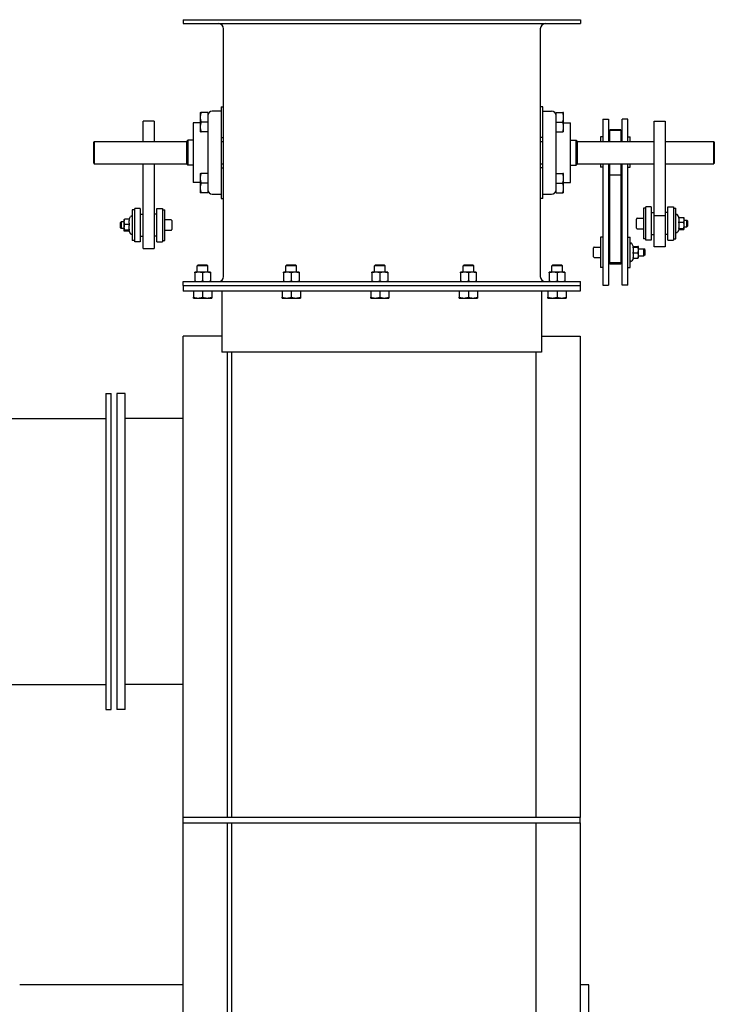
# Model space of a CAD drawing. Header units: inches. Extents: x 24 to 1128, y -74 to 748.
# Tile 97 of 256: x 327 to 359, y 308 to 352. Entities that reach past the tile are written whole.
import ezdxf

# ---------------------------------------------------------------- set-up
doc = ezdxf.new("R2010")
doc.units = ezdxf.units.IN
doc.header["$LTSCALE"] = 32
doc.header["$MEASUREMENT"] = 0
doc.layers.add('Visible (ANSI)', color=7, linetype='Continuous', lineweight=30)

msp = doc.modelspace()

# ---------------------------------------------------------------- linework, layer by layer
at = {"layer": 'Visible (ANSI)'}
for p, q in [((334.65614, 352.36766), (352.59364, 352.36766)), ((334.65614, 352.36766), (334.65614, 352.18836)), ((334.65614, 352.18836), (352.59364, 352.18836)), ((336.47684, 340.77696), (336.47684, 351.95836)), ((350.77294, 351.95836), (350.77294, 340.77696)), ((352.59364, 352.36766), (352.59364, 352.18836)), ((336.36784, 348.43016), (336.47684, 348.43016)), ((336.36784, 348.43016), (336.36784, 347.2708)), ((350.88194, 348.43016), (350.77294, 348.43016)), ((350.88194, 348.42936), (350.77294, 348.42936)), ((350.88194, 348.42936), (350.88194, 348.43016)), ((350.88194, 347.26984), (350.88194, 348.42936)), ((335.42409, 348.18016), (335.42409, 347.96141)), ((335.42409, 347.96141), (335.42409, 347.52391)), ((335.76784, 348.18016), (335.46317, 348.18016)), ((335.76784, 348.18016), (335.76784, 347.74266)), ((336.36784, 348.24266), (335.96784, 348.24266)), ((350.88194, 348.24267), (351.28194, 348.24267)), ((351.48194, 348.17935), (351.48194, 348.17936)), ((351.48194, 348.17936), (351.78662, 348.17936)), ((351.48194, 347.74185), (351.48194, 348.17935)), ((351.48194, 348.17935), (351.78662, 348.17935)), ((351.82569, 347.9606), (351.82569, 348.17935)), ((351.82569, 347.5231), (351.82569, 347.9606)), ((333.34364, 347.78128), (332.84364, 347.78128)), ((332.84364, 346.86766), (332.84364, 347.78128)), ((333.34364, 347.78128), (333.34364, 346.86766)), ((335.42409, 347.71141), (335.11154, 347.71141)), ((335.11154, 347.71141), (335.11154, 345.02391)), ((335.42409, 347.52391), (335.42409, 347.30516)), ((335.76784, 347.74266), (335.46317, 347.74266)), ((335.76784, 347.74266), (335.76784, 347.38728)), ((351.48194, 347.38629), (351.48194, 347.74185)), ((351.48194, 347.74185), (351.78662, 347.74185)), ((351.82569, 347.71101), (352.13824, 347.71101)), ((351.82569, 347.30435), (351.82569, 347.5231)), ((352.13824, 345.02351), (352.13824, 347.71101)), ((353.59364, 347.87959), (353.59364, 346.86766)), ((353.59364, 347.87959), (353.84364, 347.87959)), ((353.84364, 347.87959), (353.84364, 346.86766)), ((354.71864, 347.87959), (354.46864, 347.87959)), ((354.46864, 346.86766), (354.46864, 347.87959)), ((354.71864, 346.86766), (354.71864, 347.87959)), ((355.90614, 343.51604), (355.90614, 347.78186)), ((355.90614, 347.78186), (356.40614, 347.78186)), ((356.40614, 347.78186), (356.40614, 343.51604)), ((335.76784, 347.30516), (335.46317, 347.30516)), ((335.76784, 347.38728), (335.76784, 345.34805)), ((336.36784, 347.2708), (336.36784, 345.46453)), ((350.88194, 345.46357), (350.88194, 347.26984)), ((351.48194, 345.34706), (351.48194, 347.38629)), ((351.48194, 347.30435), (351.78662, 347.30435)), ((353.59364, 347.07981), (353.48464, 347.07981)), ((353.48464, 347.07981), (353.48464, 346.86766)), ((353.90614, 347.39504), (353.90614, 347.3962)), ((353.90614, 347.3962), (354.40614, 347.3962)), ((353.90614, 347.36217), (353.90614, 347.39504)), ((354.40614, 347.39504), (353.90614, 347.39504)), ((353.90614, 346.86766), (353.90614, 347.36217)), ((354.40614, 347.36217), (353.90614, 347.36217)), ((354.40614, 347.3962), (354.40614, 347.39504)), ((354.40614, 347.39504), (354.40614, 347.36217)), ((354.40614, 347.36217), (354.40614, 346.86766)), ((354.71864, 347.07981), (354.82764, 347.07981)), ((354.82764, 346.86766), (354.82764, 347.07981)), ((330.62489, 346.84766), (330.64489, 346.86766)), ((330.62489, 345.88766), (330.62489, 346.84766)), ((330.64489, 346.86766), (330.64489, 345.86766)), ((330.64489, 346.86766), (334.81464, 346.86766)), ((334.81464, 346.88266), (334.86464, 346.93266)), ((334.81464, 345.85266), (334.81464, 346.88266)), ((334.86464, 346.93266), (334.86464, 345.80266)), ((335.11154, 346.93266), (334.86464, 346.93266)), ((336.36784, 347.05516), (336.47684, 347.05516)), ((336.36784, 346.86766), (336.47684, 346.86766)), ((350.88194, 347.05436), (350.77294, 347.05436)), ((350.77294, 346.86766), (350.88194, 346.86766)), ((352.13824, 346.93226), (352.38514, 346.93226)), ((352.43514, 346.88226), (352.38514, 346.93226)), ((352.38514, 345.80226), (352.38514, 346.93226)), ((352.43514, 346.88226), (352.43514, 345.85226)), ((352.43514, 346.86766), (355.90614, 346.86766)), ((353.84364, 346.89231), (353.90614, 346.89231)), ((354.46864, 346.89231), (354.40614, 346.89231)), ((356.40614, 346.86766), (358.60489, 346.86766)), ((358.62489, 346.84766), (358.60489, 346.86766)), ((358.60489, 345.86766), (358.60489, 346.86766)), ((358.62489, 346.84766), (358.62489, 345.88766)), ((330.62489, 345.88766), (330.64489, 345.86766)), ((330.64489, 345.86766), (334.81464, 345.86766)), ((332.84364, 342.04489), (332.84364, 345.86766)), ((333.34364, 345.86766), (333.34364, 342.04489)), ((334.81464, 345.85266), (334.86464, 345.80266)), ((335.11154, 345.80266), (334.86464, 345.80266)), ((336.36784, 345.86766), (336.47684, 345.86766)), ((350.77294, 345.86766), (350.88194, 345.86766)), ((352.13824, 345.80226), (352.38514, 345.80226)), ((352.43514, 345.85226), (352.38514, 345.80226)), ((352.43514, 345.86766), (355.90614, 345.86766)), ((353.48464, 345.86766), (353.48464, 345.70481)), ((353.59364, 345.86766), (353.59364, 340.38227)), ((353.84364, 345.86766), (353.84364, 340.38227)), ((353.90614, 345.3622), (353.90614, 345.86766)), ((354.40614, 345.86766), (354.40614, 345.3622)), ((354.46864, 340.38227), (354.46864, 345.86766)), ((354.71864, 340.38227), (354.71864, 345.86766)), ((354.82764, 345.70481), (354.82764, 345.86766)), ((356.40614, 345.86766), (358.60489, 345.86766)), ((358.62489, 345.88766), (358.60489, 345.86766)), ((335.42409, 345.43016), (335.42409, 345.21141)), ((335.76784, 345.43016), (335.46317, 345.43016)), ((335.76784, 345.34805), (335.76784, 344.99266)), ((336.36784, 345.68016), (336.47684, 345.68016)), ((336.36784, 345.46453), (336.36784, 344.30516)), ((350.88194, 345.68016), (350.77294, 345.68016)), ((350.88194, 345.67936), (350.77294, 345.67936)), ((350.88194, 344.30436), (350.88194, 345.46357)), ((351.48194, 345.42936), (351.78662, 345.42936)), ((351.48194, 345.42935), (351.78662, 345.42935)), ((351.48194, 344.99185), (351.48194, 345.34706)), ((351.82569, 345.2106), (351.82569, 345.42935)), ((353.59364, 345.70481), (353.48464, 345.70481)), ((353.90614, 345.3622), (354.40614, 345.3622)), ((353.90614, 341.39872), (353.90614, 345.3622)), ((354.40614, 345.3622), (354.40614, 341.39872)), ((354.71864, 345.70481), (354.82764, 345.70481)), ((335.42409, 345.02391), (335.11154, 345.02391)), ((335.42409, 345.21141), (335.42409, 344.77391)), ((335.76784, 344.99266), (335.46317, 344.99266)), ((335.76784, 344.99266), (335.76784, 344.55516)), ((351.48194, 344.55435), (351.48194, 344.99185)), ((351.48194, 344.99185), (351.78662, 344.99185)), ((351.82569, 344.7731), (351.82569, 345.2106)), ((351.82569, 345.02351), (352.13824, 345.02351)), ((335.42409, 344.77391), (335.42409, 344.55516)), ((335.76784, 344.55516), (335.46317, 344.55516)), ((335.96784, 344.49266), (336.36784, 344.49266)), ((350.88194, 344.49185), (351.28194, 344.49185)), ((351.48194, 344.55435), (351.78662, 344.55435)), ((351.82569, 344.55435), (351.82569, 344.7731)), ((336.36784, 344.30516), (336.47684, 344.30516)), ((350.88194, 344.30436), (350.77294, 344.30436)), ((332.46864, 343.78237), (332.35964, 343.78237)), ((332.35964, 343.78237), (332.35964, 342.40737)), ((332.46864, 342.34487), (332.46864, 343.84487)), ((332.71864, 343.84487), (332.46864, 343.84487)), ((332.71864, 343.84487), (332.71864, 342.34487)), ((332.71864, 343.59487), (332.84364, 343.59487)), ((333.46864, 343.59487), (333.34364, 343.59487)), ((333.46864, 343.84487), (333.71864, 343.84487)), ((333.46864, 342.34487), (333.46864, 343.84487)), ((333.71864, 343.84487), (333.71864, 342.34487)), ((333.71864, 343.78237), (333.82764, 343.78237)), ((333.82764, 342.40737), (333.82764, 343.78237)), ((355.53114, 343.8558), (355.42214, 343.8558)), ((355.42214, 343.8558), (355.42214, 342.4808)), ((355.53114, 342.4183), (355.53114, 343.9183)), ((355.78114, 343.9183), (355.53114, 343.9183)), ((355.78114, 343.9183), (355.78114, 342.4183)), ((355.78114, 343.6683), (355.90614, 343.6683)), ((355.90614, 342.10959), (355.90614, 343.51604)), ((356.40614, 343.51604), (355.90614, 343.51604)), ((356.53114, 343.6683), (356.40614, 343.6683)), ((356.40614, 343.51604), (356.40614, 342.10959)), ((356.53114, 343.9183), (356.78114, 343.9183)), ((356.53114, 342.4183), (356.53114, 343.9183)), ((356.78114, 343.9183), (356.78114, 342.4183)), ((356.78114, 343.8558), (356.89014, 343.8558)), ((356.89014, 342.4808), (356.89014, 343.8558)), ((357.03249, 343.44104), (356.96479, 343.5583)), ((331.82764, 343.21807), (331.86069, 343.25087)), ((331.82764, 342.97167), (331.82764, 343.21807)), ((331.86069, 343.25087), (331.86069, 342.93887)), ((331.98464, 343.25087), (331.86069, 343.25087)), ((331.98464, 343.34487), (331.98561, 343.34654)), ((331.98464, 343.34487), (331.98464, 343.24398)), ((331.98464, 343.24398), (331.98464, 342.99565)), ((332.2265, 343.35983), (332.00697, 343.35983)), ((332.2265, 343.12813), (332.00697, 343.12813)), ((332.21281, 343.35983), (332.285, 343.48487)), ((334.10764, 343.32937), (333.82764, 343.32937)), ((334.13964, 343.29737), (334.13964, 342.89237)), ((355.11014, 342.9658), (355.11014, 343.3708)), ((355.14214, 343.4028), (355.42214, 343.4028)), ((357.02329, 343.44104), (357.24282, 343.44104)), ((357.02329, 343.22275), (357.24282, 343.22275)), ((357.26514, 343.4183), (357.26251, 343.42287)), ((357.26514, 343.33189), (357.26514, 343.4183)), ((357.26514, 343.08638), (357.26514, 343.33189)), ((357.26514, 343.3243), (357.38909, 343.3243)), ((357.26514, 342.92279), (357.26514, 343.08638)), ((357.42214, 343.2915), (357.38909, 343.3243)), ((357.38909, 343.0123), (357.38909, 343.3243)), ((357.42214, 343.2915), (357.42214, 343.0451)), ((331.82764, 342.97167), (331.86069, 342.93887)), ((331.98464, 342.93887), (331.86069, 342.93887)), ((331.98464, 342.99565), (331.98464, 342.84653)), ((331.98464, 342.84653), (331.98464, 342.84487)), ((331.98464, 342.84487), (331.98561, 342.84319)), ((332.2265, 342.86316), (332.00697, 342.86316)), ((332.21281, 342.8299), (332.00697, 342.8299)), ((332.20514, 342.84319), (332.285, 342.70487)), ((334.10764, 342.86037), (333.82764, 342.86037)), ((355.14214, 342.9338), (355.42214, 342.9338)), ((355.78114, 342.6683), (355.90614, 342.6683)), ((356.53114, 342.6683), (356.40614, 342.6683)), ((357.04298, 342.91373), (356.96479, 342.7783)), ((357.02329, 342.95001), (357.24282, 342.95001)), ((357.03249, 342.89556), (357.24282, 342.89556)), ((357.26514, 342.9183), (357.26251, 342.91373)), ((357.26514, 343.0123), (357.38909, 343.0123)), ((357.26514, 342.9183), (357.26514, 342.92279)), ((357.42214, 343.0451), (357.38909, 343.0123)), ((332.46864, 342.40737), (332.35964, 342.40737)), ((332.71864, 342.34487), (332.46864, 342.34487)), ((332.71864, 342.59487), (332.84364, 342.59487)), ((333.46864, 342.59487), (333.34364, 342.59487)), ((333.46864, 342.34487), (333.71864, 342.34487)), ((333.71864, 342.40737), (333.82764, 342.40737)), ((353.59364, 342.55705), (353.48464, 342.55705)), ((353.48464, 342.55705), (353.48464, 341.18205)), ((353.84364, 342.36955), (353.90614, 342.36955)), ((354.46864, 342.36955), (354.40614, 342.36955)), ((354.71864, 342.55705), (354.82764, 342.55705)), ((354.82764, 341.18205), (354.82764, 342.55705)), ((354.98262, 342.1204), (354.90229, 342.25955)), ((355.53114, 342.4808), (355.42214, 342.4808)), ((355.78114, 342.4183), (355.53114, 342.4183)), ((356.53114, 342.4183), (356.78114, 342.4183)), ((356.78114, 342.4808), (356.89014, 342.4808)), ((332.84364, 342.04489), (333.34364, 342.04489)), ((353.17264, 341.66705), (353.17264, 342.07205)), ((353.20464, 342.10405), (353.48464, 342.10405)), ((354.96079, 342.10683), (355.18032, 342.10683)), ((354.96079, 341.84581), (355.18032, 341.84581)), ((354.97675, 342.13058), (355.18032, 342.13058)), ((355.20264, 342.11955), (355.20215, 342.1204)), ((355.20264, 342.1187), (355.20264, 342.11955)), ((355.20264, 341.97632), (355.20264, 342.1187)), ((355.20264, 342.02555), (355.45159, 342.02555)), ((355.20264, 341.72717), (355.20264, 341.97632)), ((355.20264, 341.61955), (355.20264, 341.72717)), ((355.48464, 341.99275), (355.45159, 342.02555)), ((355.45159, 341.71355), (355.45159, 342.02555)), ((355.48464, 341.74635), (355.45159, 341.71355)), ((355.48464, 341.99275), (355.48464, 341.74635)), ((356.40614, 342.10959), (355.90614, 342.10959)), ((335.33719, 341.29877), (335.29492, 341.2565)), ((335.33719, 341.29877), (335.7251, 341.29877)), ((335.7251, 341.29877), (335.76736, 341.2565)), ((339.33719, 341.29877), (339.29492, 341.2565)), ((339.33719, 341.29877), (339.7251, 341.29877)), ((339.7251, 341.29877), (339.76736, 341.2565)), ((343.33719, 341.29877), (343.29492, 341.2565)), ((343.33719, 341.29877), (343.7251, 341.29877)), ((343.7251, 341.29877), (343.76736, 341.2565)), ((347.33719, 341.29877), (347.29492, 341.2565)), ((347.33719, 341.29877), (347.7251, 341.29877)), ((347.7251, 341.29877), (347.76736, 341.2565)), ((351.33719, 341.29877), (351.29492, 341.2565)), ((351.33719, 341.29877), (351.7251, 341.29877)), ((351.7251, 341.29877), (351.76736, 341.2565)), ((353.20464, 341.63505), (353.48464, 341.63505)), ((353.84364, 341.36955), (353.90614, 341.36955)), ((353.90614, 341.3408), (353.90614, 341.39872)), ((354.40614, 341.39872), (353.90614, 341.39872)), ((354.40614, 341.3408), (353.90614, 341.3408)), ((354.40614, 341.39872), (354.40614, 341.3408)), ((354.46864, 341.36955), (354.40614, 341.36955)), ((354.97675, 341.60853), (354.90229, 341.47955)), ((354.96079, 341.60853), (355.18032, 341.60853)), ((355.20264, 341.61955), (355.20215, 341.6187)), ((355.20264, 341.71355), (355.45159, 341.71355)), ((335.35398, 340.97216), (335.17681, 340.97216)), ((335.17681, 340.9466), (335.17681, 340.57252)), ((335.76736, 341.2565), (335.29492, 341.2565)), ((335.29492, 340.97216), (335.29492, 341.2565)), ((335.70831, 340.97216), (335.35398, 340.97216)), ((335.53114, 340.9466), (335.53114, 340.57252)), ((335.88548, 340.97216), (335.70831, 340.97216)), ((335.76736, 340.97216), (335.76736, 341.2565)), ((335.88548, 340.9466), (335.88548, 340.57252)), ((339.35398, 340.97216), (339.17681, 340.97216)), ((339.17681, 340.9466), (339.17681, 340.57252)), ((339.76736, 341.2565), (339.29492, 341.2565)), ((339.29492, 340.97216), (339.29492, 341.2565)), ((339.70831, 340.97216), (339.35398, 340.97216)), ((339.53114, 340.9466), (339.53114, 340.57252)), ((339.88548, 340.97216), (339.70831, 340.97216)), ((339.76736, 340.97216), (339.76736, 341.2565)), ((339.88548, 340.9466), (339.88548, 340.57252)), ((343.35398, 340.97216), (343.17681, 340.97216)), ((343.17681, 340.9466), (343.17681, 340.57252)), ((343.76736, 341.2565), (343.29492, 341.2565)), ((343.29492, 340.97216), (343.29492, 341.2565)), ((343.70831, 340.97216), (343.35398, 340.97216)), ((343.53114, 340.9466), (343.53114, 340.57252)), ((343.88548, 340.97216), (343.70831, 340.97216)), ((343.76736, 340.97216), (343.76736, 341.2565)), ((343.88548, 340.9466), (343.88548, 340.57252)), ((347.35398, 340.97216), (347.17681, 340.97216)), ((347.17681, 340.9466), (347.17681, 340.57252)), ((347.76736, 341.2565), (347.29492, 341.2565)), ((347.29492, 340.97216), (347.29492, 341.2565)), ((347.70831, 340.97216), (347.35398, 340.97216)), ((347.53114, 340.9466), (347.53114, 340.57252)), ((347.88548, 340.97216), (347.70831, 340.97216)), ((347.76736, 340.97216), (347.76736, 341.2565)), ((347.88548, 340.9466), (347.88548, 340.57252)), ((351.35398, 340.97216), (351.17681, 340.97216)), ((351.17681, 340.9466), (351.17681, 340.57252)), ((351.76736, 341.2565), (351.29492, 341.2565)), ((351.29492, 340.97216), (351.29492, 341.2565)), ((351.70831, 340.97216), (351.35398, 340.97216)), ((351.53114, 340.9466), (351.53114, 340.57252)), ((351.88548, 340.97216), (351.70831, 340.97216)), ((351.76736, 340.97216), (351.76736, 341.2565)), ((351.88548, 340.9466), (351.88548, 340.57252)), ((353.59364, 341.18205), (353.48464, 341.18205)), ((354.71864, 341.18205), (354.82764, 341.18205)), ((334.65614, 340.54696), (352.59364, 340.54696)), ((334.65614, 340.36766), (334.65614, 340.54696)), ((352.59364, 340.36766), (352.59364, 340.54696)), ((334.65614, 340.36766), (334.65614, 340.11766)), ((334.65614, 340.36766), (352.57714, 340.36766)), ((334.65614, 340.36766), (352.59364, 340.36766)), ((352.57714, 340.11766), (334.65614, 340.11766)), ((335.11776, 340.11766), (335.11776, 339.84159)), ((335.53114, 340.11766), (335.53114, 339.84159)), ((335.94453, 340.11766), (335.94453, 339.84159)), ((336.40614, 340.11766), (336.40614, 337.36766)), ((339.11776, 340.11766), (339.11776, 339.84159)), ((339.53114, 340.11766), (339.53114, 339.84159)), ((339.94453, 340.11766), (339.94453, 339.84159)), ((343.11776, 340.11766), (343.11776, 339.84159)), ((343.53114, 340.11766), (343.53114, 339.84159)), ((343.94453, 340.11766), (343.94453, 339.84159)), ((347.11776, 340.11766), (347.11776, 339.84159)), ((347.53114, 340.11766), (347.53114, 339.84159)), ((347.94453, 340.11766), (347.94453, 339.84159)), ((350.82714, 340.11766), (350.82714, 337.36766)), ((351.11776, 340.11766), (351.11776, 339.84159)), ((351.53114, 340.11766), (351.53114, 339.84159)), ((351.94453, 340.11766), (351.94453, 339.84159)), ((352.57714, 340.36766), (352.57714, 340.11766)), ((353.59364, 340.38227), (353.84364, 340.38227)), ((354.71864, 340.38227), (354.46864, 340.38227)), ((335.11776, 339.80467), (335.32445, 339.80467)), ((335.32445, 339.80467), (335.73784, 339.80467)), ((335.73784, 339.80467), (335.94453, 339.80467)), ((339.11776, 339.80467), (339.32445, 339.80467)), ((339.32445, 339.80467), (339.73784, 339.80467)), ((339.73784, 339.80467), (339.94453, 339.80467)), ((343.11776, 339.80467), (343.32445, 339.80467)), ((343.32445, 339.80467), (343.73784, 339.80467)), ((343.73784, 339.80467), (343.94453, 339.80467)), ((347.11776, 339.80467), (347.32445, 339.80467)), ((347.32445, 339.80467), (347.73784, 339.80467)), ((347.73784, 339.80467), (347.94453, 339.80467)), ((351.11776, 339.80467), (351.32445, 339.80467)), ((351.32445, 339.80467), (351.73784, 339.80467)), ((351.73784, 339.80467), (351.94453, 339.80467)), ((336.40614, 338.08666), (334.66314, 338.08666)), ((334.66314, 316.36766), (334.66314, 338.08666)), ((350.82714, 338.08666), (352.57714, 338.08666)), ((352.57714, 338.08666), (352.57714, 316.36766)), ((336.66314, 337.36766), (336.40614, 337.36766)), ((336.66314, 316.36766), (336.66314, 337.36766)), ((336.83514, 337.36766), (336.66314, 337.36766)), ((336.83514, 337.36766), (336.83514, 316.36766)), ((350.82714, 337.36766), (336.83514, 337.36766)), ((350.57714, 337.36766), (350.57714, 316.36766)), ((331.16314, 335.49266), (331.41314, 335.49266)), ((331.16314, 335.49266), (331.16314, 321.24266)), ((331.41314, 321.24266), (331.41314, 335.49266)), ((332.03814, 335.49266), (331.66314, 335.49266)), ((331.66314, 335.49266), (331.66314, 321.24266)), ((332.03814, 321.24266), (332.03814, 335.49266)), ((312.49214, 334.36766), (331.16314, 334.36766)), ((334.66314, 334.36766), (332.03814, 334.36766)), ((312.49214, 322.36766), (331.16314, 322.36766)), ((334.66314, 322.36766), (332.03814, 322.36766)), ((331.16314, 321.24266), (331.41314, 321.24266)), ((332.03814, 321.24266), (331.66314, 321.24266)), ((352.57714, 316.36766), (334.66314, 316.36766)), ((334.66314, 316.11766), (334.66314, 316.36766)), ((334.66314, 300.58666), (334.66314, 316.11766)), ((334.66314, 316.11766), (352.57714, 316.11766)), ((336.66314, 271.92966), (336.66314, 316.11766)), ((336.83514, 316.11766), (336.83514, 271.92966)), ((350.57714, 316.11766), (350.57714, 297.6906)), ((352.57714, 316.11766), (352.57714, 316.36766)), ((352.57714, 316.11766), (352.57714, 297.45528)), ((334.66314, 308.80516), (327.27864, 308.80516)), ((352.96614, 308.80516), (352.57714, 308.80516)), ((352.96614, 154.93966), (352.96614, 308.80516))]:
    msp.add_line(p, q, dxfattribs=at)
for centre, radius, start, end in [((336.24684, 351.95836), 0.23, 0, 90), ((351.00294, 351.95836), 0.23, 90, 180), ((335.96784, 348.04266), 0.2, 90, 180), ((351.28194, 348.04267), 0.2, 0, 90), ((335.96784, 344.69266), 0.2, 180, 270), ((351.28194, 344.69185), 0.2, 270, 0), ((332.31964, 343.46487), 0.04, 0, 150), ((356.93014, 343.5383), 0.04, 30, 180), ((334.10764, 343.29737), 0.032, 0, 90), ((355.14214, 343.3708), 0.032, 90, 180), ((332.31964, 342.72487), 0.04, 210, 0), ((334.10764, 342.89237), 0.032, 270, 0), ((355.14214, 342.9658), 0.032, 180, 270), ((356.93014, 342.7983), 0.04, 180, 330), ((354.86764, 342.23955), 0.04, 30, 180), ((353.20464, 342.07205), 0.032, 90, 180), ((353.20464, 341.66705), 0.032, 180, 270), ((354.86764, 341.49955), 0.04, 180, 330), ((336.24684, 340.77696), 0.23, 270, 0), ((351.00294, 340.77696), 0.23, 180, 270)]:
    msp.add_arc(centre, radius, start, end, dxfattribs=at)
for points, weights in [([(335.42409, 348.18016), (335.42409, 348.18016), (335.46317, 348.18016)], [1, 1.04314139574, 1.01001874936]), ([(335.46317, 348.18016), (335.42409, 348.06294), (335.42409, 347.96141)], [1.01001874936, 1.04314139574, 1]), ([(335.42409, 347.96141), (335.42409, 347.85989), (335.46317, 347.74266)], [1, 1.04314139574, 1.01001874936]), ([(351.82569, 348.17935), (351.82569, 348.17935), (351.78662, 348.17936)], [1, 1.04314139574, 1.01001874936]), ([(351.82569, 347.9606), (351.82569, 348.06212), (351.78662, 348.17935)], [1, 1.04314139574, 1.01001874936]), ([(351.78662, 348.17935), (351.82569, 348.17935), (351.82569, 348.17935)], [1.01001874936, 1.04314139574, 1]), ([(351.78662, 347.74185), (351.82569, 347.85908), (351.82569, 347.9606)], [1.01001874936, 1.04314139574, 1]), ([(335.46317, 347.74266), (335.42409, 347.62544), (335.42409, 347.52391)], [1.01001874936, 1.04314139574, 1]), ([(335.42409, 347.52391), (335.42409, 347.42239), (335.46317, 347.30516)], [1, 1.04314139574, 1.01001874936]), ([(351.82569, 347.5231), (351.82569, 347.62462), (351.78662, 347.74185)], [1, 1.04314139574, 1.01001874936]), ([(351.78662, 347.30435), (351.82569, 347.42158), (351.82569, 347.5231)], [1.01001874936, 1.04314139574, 1]), ([(335.46317, 347.30516), (335.42409, 347.30516), (335.42409, 347.30516)], [1.01001874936, 1.04314139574, 1]), ([(351.82569, 347.30435), (351.82569, 347.30435), (351.78662, 347.30435)], [1.00000066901, 1.04314113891, 1.01001874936]), ([(335.42409, 345.43016), (335.42409, 345.43016), (335.46317, 345.43016)], [1, 1.04314139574, 1.01001874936]), ([(335.46317, 345.43016), (335.42409, 345.31294), (335.42409, 345.21141)], [1.01001874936, 1.04314139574, 1]), ([(351.82569, 345.42935), (351.82569, 345.42935), (351.78662, 345.42936)], [1, 1.04314139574, 1.01001874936]), ([(351.82569, 345.2106), (351.82569, 345.31213), (351.78662, 345.42935)], [1, 1.04314139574, 1.01001874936]), ([(351.78662, 345.42935), (351.82569, 345.42935), (351.82569, 345.42935)], [1.01001874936, 1.04314139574, 1]), ([(335.42409, 345.21141), (335.42409, 345.10989), (335.46317, 344.99266)], [1, 1.04314139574, 1.01001874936]), ([(335.46317, 344.99266), (335.42409, 344.87544), (335.42409, 344.77391)], [1.01001874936, 1.04314139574, 1]), ([(351.78662, 344.99185), (351.82569, 345.10908), (351.82569, 345.2106)], [1.01001874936, 1.04314139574, 1]), ([(351.82569, 344.7731), (351.82569, 344.87462), (351.78662, 344.99185)], [1, 1.04314139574, 1.01001874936]), ([(335.46317, 344.55516), (335.42409, 344.55516), (335.42409, 344.55516)], [1.01001874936, 1.04314139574, 1]), ([(335.42409, 344.77391), (335.42409, 344.67239), (335.46317, 344.55516)], [1, 1.04314139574, 1.01001874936]), ([(351.78662, 344.55435), (351.82569, 344.67158), (351.82569, 344.7731)], [1.01001874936, 1.04314139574, 1]), ([(351.82569, 344.55435), (351.82569, 344.55435), (351.78662, 344.55435)], [1.00000065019, 1.04314114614, 1.01001874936]), ([(332.00697, 343.35983), (331.98464, 343.29775), (331.98464, 343.24398)], [1, 1.0379548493, 1]), ([(331.98464, 343.24398), (331.98464, 343.19021), (332.00697, 343.12813)], [1, 1.0379548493, 1]), ([(332.00697, 343.12813), (331.98464, 343.05713), (331.98464, 342.99565)], [1, 1.0379548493, 1]), ([(331.98561, 343.34654), (331.98919, 343.35273), (332.00697, 343.35983)], [1.01257046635, 1.03000409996, 1]), ([(332.2265, 343.35983), (332.20417, 343.29775), (332.20417, 343.24398)], [1.06521168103, 1.07126378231, 1]), ([(332.20417, 343.24398), (332.20417, 343.19021), (332.2265, 343.12813)], [1, 1.07126378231, 1.06521168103]), ([(332.2265, 343.12813), (332.20417, 343.05713), (332.20417, 342.99565)], [1.06521168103, 1.07126378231, 1]), ([(357.04561, 343.33189), (357.04561, 343.38255), (357.02329, 343.44104)], [1, 1.07126378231, 1.06521168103]), ([(357.02329, 343.22275), (357.04561, 343.28124), (357.04561, 343.33189)], [1.06521168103, 1.07126378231, 1]), ([(357.04561, 343.08638), (357.04561, 343.14967), (357.02329, 343.22275)], [1, 1.07126378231, 1.06521168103]), ([(357.02329, 342.95001), (357.04561, 343.02309), (357.04561, 343.08638)], [1.06521168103, 1.07126378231, 1]), ([(357.24282, 343.44104), (357.25759, 343.43138), (357.26251, 343.42287)], [1, 1.0247977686, 1.01719233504]), ([(357.26514, 343.33189), (357.26514, 343.38255), (357.24282, 343.44104)], [1, 1.0379548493, 1]), ([(357.24282, 343.22275), (357.26514, 343.28124), (357.26514, 343.33189)], [1, 1.0379548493, 1]), ([(357.26514, 343.08638), (357.26514, 343.14967), (357.24282, 343.22275)], [1, 1.0379548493, 1]), ([(357.24282, 342.95001), (357.26514, 343.02309), (357.26514, 343.08638)], [1, 1.0379548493, 1]), ([(331.98464, 342.99565), (331.98464, 342.93416), (332.00697, 342.86316)], [1, 1.0379548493, 1]), ([(332.00697, 342.86316), (331.98464, 342.85425), (331.98464, 342.84653)], [1, 1.0379548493, 1]), ([(331.98464, 342.84653), (331.98464, 342.83882), (332.00697, 342.8299)], [1, 1.0379548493, 1]), ([(332.20417, 342.99565), (332.20417, 342.93416), (332.2265, 342.86316)], [1, 1.07126378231, 1.06521168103]), ([(332.2265, 342.86316), (332.20417, 342.85425), (332.20417, 342.84653)], [1.06521168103, 1.07126378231, 1]), ([(332.20417, 342.84653), (332.20417, 342.84487), (332.20514, 342.84319)], [1, 1.01455893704, 1.02589093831]), ([(357.04561, 342.92279), (357.04561, 342.93542), (357.02329, 342.95001)], [1, 1.07126378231, 1.06521168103]), ([(357.04298, 342.91373), (357.04561, 342.9183), (357.04561, 342.92279)], [1.03947954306, 1.02419633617, 1]), ([(357.26514, 342.92279), (357.26514, 342.93542), (357.24282, 342.95001)], [1, 1.0379548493, 1]), ([(357.24282, 342.89556), (357.26514, 342.91015), (357.26514, 342.92279)], [1, 1.0379548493, 1]), ([(354.96079, 342.10683), (354.98311, 342.11319), (354.98311, 342.1187)], [1.06521168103, 1.07126378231, 1]), ([(354.98311, 341.97632), (354.98311, 342.03689), (354.96079, 342.10683)], [1, 1.07126378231, 1.06521168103]), ([(354.96079, 341.84581), (354.98311, 341.91575), (354.98311, 341.97632)], [1.06521168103, 1.07126378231, 1]), ([(354.98311, 341.72717), (354.98311, 341.78223), (354.96079, 341.84581)], [1, 1.07126378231, 1.06521168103]), ([(354.96079, 341.60853), (354.98311, 341.67211), (354.98311, 341.72717)], [1.06521168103, 1.07126378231, 1]), ([(354.98311, 342.1187), (354.98311, 342.11955), (354.98262, 342.1204)], [1, 1.01033344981, 1.01904126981]), ([(355.20264, 342.1187), (355.20264, 342.12421), (355.18032, 342.13058)], [1, 1.0379548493, 1]), ([(355.18032, 342.10683), (355.20264, 342.11319), (355.20264, 342.1187)], [1, 1.0379548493, 1]), ([(355.20264, 341.97632), (355.20264, 342.03689), (355.18032, 342.10683)], [1, 1.0379548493, 1]), ([(355.18032, 341.84581), (355.20264, 341.91575), (355.20264, 341.97632)], [1, 1.0379548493, 1]), ([(355.20264, 341.72717), (355.20264, 341.78223), (355.18032, 341.84581)], [1, 1.0379548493, 1]), ([(355.18032, 341.60853), (355.20264, 341.67211), (355.20264, 341.72717)], [1, 1.0379548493, 1]), ([(355.20215, 341.6187), (355.19942, 341.61397), (355.18032, 341.60853)], [1.00962329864, 1.03230098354, 1]), ([(335.17681, 340.9466), (335.17681, 340.97216), (335.17681, 340.97216)], [1, 1.0379548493, 1]), ([(335.35398, 340.97216), (335.27176, 340.97216), (335.17681, 340.9466)], [1, 1.0379548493, 1]), ([(335.53114, 340.9466), (335.4362, 340.97216), (335.35398, 340.97216)], [1, 1.0379548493, 1]), ([(335.70831, 340.97216), (335.62609, 340.97216), (335.53114, 340.9466)], [1, 1.0379548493, 1]), ([(335.88548, 340.9466), (335.79053, 340.97216), (335.70831, 340.97216)], [1, 1.0379548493, 1]), ([(335.88548, 340.97216), (335.88548, 340.97216), (335.88548, 340.9466)], [1, 1.0379548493, 1]), ([(339.17681, 340.9466), (339.17681, 340.97216), (339.17681, 340.97216)], [1, 1.0379548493, 1]), ([(339.35398, 340.97216), (339.27176, 340.97216), (339.17681, 340.9466)], [1, 1.0379548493, 1]), ([(339.53114, 340.9466), (339.4362, 340.97216), (339.35398, 340.97216)], [1, 1.0379548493, 1]), ([(339.70831, 340.97216), (339.62609, 340.97216), (339.53114, 340.9466)], [1, 1.0379548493, 1]), ([(339.88548, 340.9466), (339.79053, 340.97216), (339.70831, 340.97216)], [1, 1.0379548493, 1]), ([(339.88548, 340.97216), (339.88548, 340.97216), (339.88548, 340.9466)], [1, 1.0379548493, 1]), ([(343.17681, 340.9466), (343.17681, 340.97216), (343.17681, 340.97216)], [1, 1.0379548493, 1]), ([(343.35398, 340.97216), (343.27176, 340.97216), (343.17681, 340.9466)], [1, 1.0379548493, 1]), ([(343.53114, 340.9466), (343.4362, 340.97216), (343.35398, 340.97216)], [1, 1.0379548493, 1]), ([(343.70831, 340.97216), (343.62609, 340.97216), (343.53114, 340.9466)], [1, 1.0379548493, 1]), ([(343.88548, 340.9466), (343.79053, 340.97216), (343.70831, 340.97216)], [1, 1.0379548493, 1]), ([(343.88548, 340.97216), (343.88548, 340.97216), (343.88548, 340.9466)], [1, 1.0379548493, 1]), ([(347.17681, 340.9466), (347.17681, 340.97216), (347.17681, 340.97216)], [1, 1.0379548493, 1]), ([(347.35398, 340.97216), (347.27176, 340.97216), (347.17681, 340.9466)], [1, 1.0379548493, 1]), ([(347.53114, 340.9466), (347.4362, 340.97216), (347.35398, 340.97216)], [1, 1.0379548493, 1]), ([(347.70831, 340.97216), (347.62609, 340.97216), (347.53114, 340.9466)], [1, 1.0379548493, 1]), ([(347.88548, 340.9466), (347.79053, 340.97216), (347.70831, 340.97216)], [1, 1.0379548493, 1]), ([(347.88548, 340.97216), (347.88548, 340.97216), (347.88548, 340.9466)], [1, 1.0379548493, 1]), ([(351.17681, 340.9466), (351.17681, 340.97216), (351.17681, 340.97216)], [1, 1.0379548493, 1]), ([(351.35398, 340.97216), (351.27176, 340.97216), (351.17681, 340.9466)], [1, 1.0379548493, 1]), ([(351.53114, 340.9466), (351.4362, 340.97216), (351.35398, 340.97216)], [1, 1.0379548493, 1]), ([(351.70831, 340.97216), (351.62609, 340.97216), (351.53114, 340.9466)], [1, 1.0379548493, 1]), ([(351.88548, 340.9466), (351.79053, 340.97216), (351.70831, 340.97216)], [1, 1.0379548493, 1]), ([(351.88548, 340.97216), (351.88548, 340.97216), (351.88548, 340.9466)], [1, 1.0379548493, 1]), ([(335.17681, 340.54696), (335.17681, 340.54696), (335.17681, 340.57252)], [1, 1.0379548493, 1]), ([(335.17681, 340.57252), (335.27176, 340.54696), (335.35398, 340.54696)], [1, 1.0379548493, 1]), ([(335.35398, 340.54696), (335.4362, 340.54696), (335.53114, 340.57252)], [1, 1.0379548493, 1]), ([(335.53114, 340.57252), (335.62609, 340.54696), (335.70831, 340.54696)], [1, 1.0379548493, 1]), ([(335.70831, 340.54696), (335.79053, 340.54696), (335.88548, 340.57252)], [1, 1.0379548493, 1]), ([(335.88548, 340.57252), (335.88548, 340.54696), (335.88548, 340.54696)], [1, 1.0379548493, 1]), ([(339.17681, 340.54696), (339.17681, 340.54696), (339.17681, 340.57252)], [1, 1.0379548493, 1]), ([(339.17681, 340.57252), (339.27176, 340.54696), (339.35398, 340.54696)], [1, 1.0379548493, 1]), ([(339.35398, 340.54696), (339.4362, 340.54696), (339.53114, 340.57252)], [1, 1.0379548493, 1]), ([(339.53114, 340.57252), (339.62609, 340.54696), (339.70831, 340.54696)], [1, 1.0379548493, 1]), ([(339.70831, 340.54696), (339.79053, 340.54696), (339.88548, 340.57252)], [1, 1.0379548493, 1]), ([(339.88548, 340.57252), (339.88548, 340.54696), (339.88548, 340.54696)], [1, 1.0379548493, 1]), ([(343.17681, 340.54696), (343.17681, 340.54696), (343.17681, 340.57252)], [1, 1.0379548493, 1]), ([(343.17681, 340.57252), (343.27176, 340.54696), (343.35398, 340.54696)], [1, 1.0379548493, 1]), ([(343.35398, 340.54696), (343.4362, 340.54696), (343.53114, 340.57252)], [1, 1.0379548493, 1]), ([(343.53114, 340.57252), (343.62609, 340.54696), (343.70831, 340.54696)], [1, 1.0379548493, 1]), ([(343.70831, 340.54696), (343.79053, 340.54696), (343.88548, 340.57252)], [1, 1.0379548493, 1]), ([(343.88548, 340.57252), (343.88548, 340.54696), (343.88548, 340.54696)], [1, 1.0379548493, 1]), ([(347.17681, 340.54696), (347.17681, 340.54696), (347.17681, 340.57252)], [1, 1.0379548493, 1]), ([(347.17681, 340.57252), (347.27176, 340.54696), (347.35398, 340.54696)], [1, 1.0379548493, 1]), ([(347.35398, 340.54696), (347.4362, 340.54696), (347.53114, 340.57252)], [1, 1.0379548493, 1]), ([(347.53114, 340.57252), (347.62609, 340.54696), (347.70831, 340.54696)], [1, 1.0379548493, 1]), ([(347.70831, 340.54696), (347.79053, 340.54696), (347.88548, 340.57252)], [1, 1.0379548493, 1]), ([(347.88548, 340.57252), (347.88548, 340.54696), (347.88548, 340.54696)], [1, 1.0379548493, 1]), ([(351.17681, 340.54696), (351.17681, 340.54696), (351.17681, 340.57252)], [1, 1.0379548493, 1]), ([(351.17681, 340.57252), (351.27176, 340.54696), (351.35398, 340.54696)], [1, 1.0379548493, 1]), ([(351.35398, 340.54696), (351.4362, 340.54696), (351.53114, 340.57252)], [1, 1.0379548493, 1]), ([(351.53114, 340.57252), (351.62609, 340.54696), (351.70831, 340.54696)], [1, 1.0379548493, 1]), ([(351.70831, 340.54696), (351.79053, 340.54696), (351.88548, 340.57252)], [1, 1.0379548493, 1]), ([(351.88548, 340.57252), (351.88548, 340.54696), (351.88548, 340.54696)], [1, 1.0379548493, 1]), ([(335.11776, 339.80467), (335.11776, 339.80467), (335.11776, 339.84159)], [1, 1.04314139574, 1.01001874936]), ([(335.11776, 339.84159), (335.22853, 339.80467), (335.32445, 339.80467)], [1.01001874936, 1.04314139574, 1]), ([(335.32445, 339.80467), (335.42038, 339.80467), (335.53114, 339.84159)], [1, 1.04314139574, 1.01001874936]), ([(335.53114, 339.84159), (335.64191, 339.80467), (335.73784, 339.80467)], [1.01001874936, 1.04314139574, 1]), ([(335.73784, 339.80467), (335.83376, 339.80467), (335.94453, 339.84159)], [1, 1.04314139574, 1.01001874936]), ([(335.94453, 339.84159), (335.94453, 339.80467), (335.94453, 339.80467)], [1.01001874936, 1.04314139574, 1]), ([(339.11776, 339.80467), (339.11776, 339.80467), (339.11776, 339.84159)], [1, 1.04314139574, 1.01001874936]), ([(339.11776, 339.84159), (339.22853, 339.80467), (339.32445, 339.80467)], [1.01001874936, 1.04314139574, 1]), ([(339.32445, 339.80467), (339.42038, 339.80467), (339.53114, 339.84159)], [1, 1.04314139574, 1.01001874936]), ([(339.53114, 339.84159), (339.64191, 339.80467), (339.73784, 339.80467)], [1.01001874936, 1.04314139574, 1]), ([(339.73784, 339.80467), (339.83376, 339.80467), (339.94453, 339.84159)], [1, 1.04314139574, 1.01001874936]), ([(339.94453, 339.84159), (339.94453, 339.80467), (339.94453, 339.80467)], [1.01001874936, 1.04314139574, 1]), ([(343.11776, 339.80467), (343.11776, 339.80467), (343.11776, 339.84159)], [1, 1.04314139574, 1.01001874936]), ([(343.11776, 339.84159), (343.22853, 339.80467), (343.32445, 339.80467)], [1.01001874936, 1.04314139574, 1]), ([(343.32445, 339.80467), (343.42038, 339.80467), (343.53114, 339.84159)], [1, 1.04314139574, 1.01001874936]), ([(343.53114, 339.84159), (343.64191, 339.80467), (343.73784, 339.80467)], [1.01001874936, 1.04314139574, 1]), ([(343.73784, 339.80467), (343.83376, 339.80467), (343.94453, 339.84159)], [1, 1.04314139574, 1.01001874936]), ([(343.94453, 339.84159), (343.94453, 339.80467), (343.94453, 339.80467)], [1.01001874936, 1.04314139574, 1]), ([(347.11776, 339.80467), (347.11776, 339.80467), (347.11776, 339.84159)], [1, 1.04314139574, 1.01001874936]), ([(347.11776, 339.84159), (347.22853, 339.80467), (347.32445, 339.80467)], [1.01001874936, 1.04314139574, 1]), ([(347.32445, 339.80467), (347.42038, 339.80467), (347.53114, 339.84159)], [1, 1.04314139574, 1.01001874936]), ([(347.53114, 339.84159), (347.64191, 339.80467), (347.73784, 339.80467)], [1.01001874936, 1.04314139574, 1]), ([(347.73784, 339.80467), (347.83376, 339.80467), (347.94453, 339.84159)], [1, 1.04314139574, 1.01001874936]), ([(347.94453, 339.84159), (347.94453, 339.80467), (347.94453, 339.80467)], [1.01001874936, 1.04314139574, 1]), ([(351.11776, 339.80467), (351.11776, 339.80467), (351.11776, 339.84159)], [1, 1.04314139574, 1.01001874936]), ([(351.11776, 339.84159), (351.22853, 339.80467), (351.32445, 339.80467)], [1.01001874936, 1.04314139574, 1]), ([(351.32445, 339.80467), (351.42038, 339.80467), (351.53114, 339.84159)], [1, 1.04314139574, 1.01001874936]), ([(351.53114, 339.84159), (351.64191, 339.80467), (351.73784, 339.80467)], [1.01001874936, 1.04314139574, 1]), ([(351.73784, 339.80467), (351.83376, 339.80467), (351.94453, 339.84159)], [1, 1.04314139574, 1.01001874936]), ([(351.94453, 339.84159), (351.94453, 339.80467), (351.94453, 339.80467)], [1.01001874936, 1.04314139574, 1])]:
    msp.add_rational_spline(points, weights, degree=2, dxfattribs=at)

doc.saveas('drawing.dxf')
